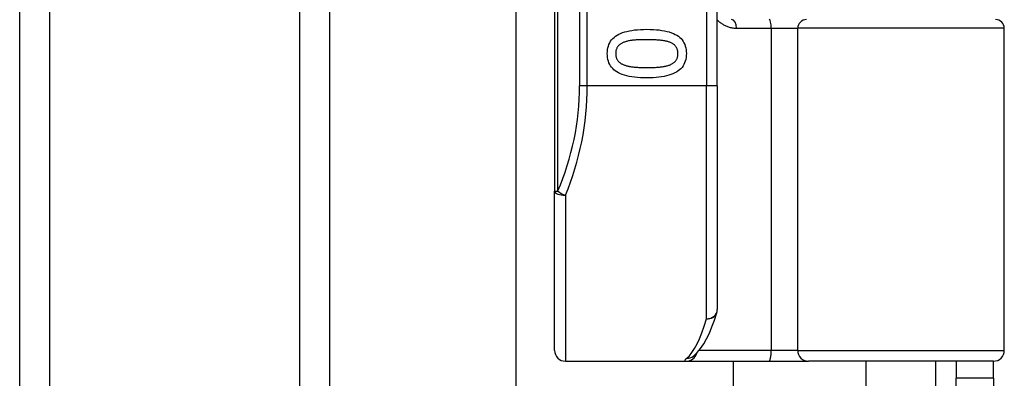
# Model space of a CAD drawing. Header units: inches. Extents: x 5 to 147, y 9 to 79.
# Tile 53 of 95: x 32.871 to 34.658, y 40.494 to 41.144. Entities that reach past the tile are written whole.
import ezdxf

# ---------------------------------------------------------------- set-up
doc = ezdxf.new("R2010")
doc.units = ezdxf.units.IN
doc.header["$MEASUREMENT"] = 0
doc.layers.add('Visible Edges(ANSI)', color=7, linetype='Continuous', lineweight=25)
doc.layers.add('Visible Tangent Edges(ANSI)', color=7, linetype='Continuous', lineweight=25)

msp = doc.modelspace()

# ---------------------------------------------------------------- linework, layer by layer
at = {"layer": 'Visible Edges(ANSI)'}
for p, q in [((32.8715, 25.2076), (32.8715, 58.3415)), ((33.4335, 58.3415), (33.4335, 25.2076)), ((33.842, 42.7157), (33.842, 40.8335)), ((34.1373, 41.0246), (34.1373, 42.5246)), ((33.7724, 28.559), (33.7724, 41.3386)), ((34.658, 40.5443), (34.658, 41.1289)), ((34.1373, 41.0246), (34.1373, 40.6183)), ((33.842, 40.5443), (33.842, 40.8335)), ((33.8617, 40.5246), (34.0811, 40.5246)), ((34.0811, 40.5246), (34.2306, 40.5246)), ((34.0934, 40.5336), (34.0938, 40.534)), ((34.1661, 40.5246), (34.1661, 29.3731)), ((34.2306, 40.5246), (34.3029, 40.5246)), ((34.6383, 40.5246), (34.3029, 40.5246)), ((34.4075, 40.371), (34.4075, 40.5246)), ((34.5335, 40.371), (34.5335, 40.5246)), ((34.5705, 40.5246), (34.5705, 40.4936)), ((34.6385, 40.4936), (34.6385, 40.5246)), ((34.5705, 40.1816), (34.5705, 40.4936)), ((34.6385, 40.4936), (34.5705, 40.4936)), ((34.6385, 40.4936), (34.6385, 40.1816))]:
    msp.add_line(p, q, dxfattribs=at)
at = {"layer": 'Visible Edges(ANSI)', "flags": 128}
for points in [[(33.9377, 41.0828), (33.9378, 41.0865), (33.9381, 41.09), (33.9388, 41.0934), (33.9396, 41.0966), (33.9407, 41.0996), (33.9421, 41.1025), (33.9437, 41.1052), (33.9455, 41.1077), (33.9476, 41.1101), (33.9499, 41.1123), (33.9525, 41.1143), (33.9554, 41.1162), (33.9584, 41.1179), (33.9618, 41.1195), (33.9654, 41.1209), (33.9692, 41.1221), (33.9733, 41.1232), (33.9777, 41.1242), (33.9823, 41.125), (33.9872, 41.1257), (33.9924, 41.1262), (33.9978, 41.1266), (34.0034, 41.1268), (34.0093, 41.1269)], [(34.0093, 41.1269), (34.0154, 41.1268), (34.0212, 41.1266), (34.0267, 41.1262), (34.032, 41.1257), (34.0369, 41.125), (34.0416, 41.1242), (34.046, 41.1232), (34.0502, 41.1221), (34.054, 41.1208), (34.0576, 41.1194), (34.0609, 41.1178), (34.0639, 41.1161), (34.0667, 41.1142), (34.0692, 41.1122), (34.0714, 41.11), (34.0735, 41.1076), (34.0753, 41.1051), (34.0768, 41.1024), (34.0782, 41.0995), (34.0792, 41.0965), (34.0801, 41.0933), (34.0807, 41.0899), (34.081, 41.0864), (34.0811, 41.0828)], [(34.0093, 41.1081), (34.007, 41.1081), (34.0046, 41.1081), (34.0024, 41.108), (34.0002, 41.108), (33.9981, 41.1079), (33.996, 41.1079), (33.994, 41.1078), (33.9921, 41.1077), (33.9903, 41.1076), (33.9885, 41.1075), (33.9868, 41.1074), (33.9851, 41.1072), (33.9835, 41.107), (33.9819, 41.1069), (33.9804, 41.1066), (33.9789, 41.1064), (33.9774, 41.1061), (33.9759, 41.1058), (33.9745, 41.1055), (33.9731, 41.1051), (33.9717, 41.1047), (33.9704, 41.1043), (33.9691, 41.1039), (33.9678, 41.1034)], [(34.0513, 41.1033), (34.0501, 41.1038), (34.0489, 41.1042), (34.0476, 41.1046), (34.0462, 41.105), (34.0448, 41.1053), (34.0434, 41.1056), (34.0419, 41.1059), (34.0403, 41.1062), (34.0387, 41.1065), (34.037, 41.1067), (34.0353, 41.1069), (34.0336, 41.1071), (34.0318, 41.1073), (34.0299, 41.1074), (34.028, 41.1075), (34.0261, 41.1077), (34.0242, 41.1078), (34.0222, 41.1079), (34.0201, 41.1079), (34.018, 41.108), (34.0159, 41.108), (34.0138, 41.1081), (34.0116, 41.1081), (34.0093, 41.1081)], [(33.9678, 41.1034), (33.9666, 41.1029), (33.9655, 41.1025), (33.9644, 41.1019), (33.9634, 41.1014), (33.9624, 41.1008), (33.9615, 41.1002), (33.9606, 41.0995), (33.9597, 41.0988), (33.9589, 41.0981), (33.9582, 41.0974), (33.9575, 41.0966), (33.9568, 41.0958), (33.9562, 41.0949), (33.9556, 41.094), (33.9551, 41.0931), (33.9547, 41.0921), (33.9543, 41.0911), (33.9539, 41.09), (33.9536, 41.0889), (33.9534, 41.0878), (33.9532, 41.0866), (33.9531, 41.0853), (33.953, 41.0841), (33.953, 41.0828)], [(34.0658, 41.0828), (34.0658, 41.084), (34.0657, 41.0852), (34.0656, 41.0864), (34.0654, 41.0876), (34.0652, 41.0887), (34.0649, 41.0898), (34.0646, 41.0908), (34.0642, 41.0918), (34.0638, 41.0928), (34.0633, 41.0937), (34.0628, 41.0946), (34.0622, 41.0954), (34.0616, 41.0962), (34.0609, 41.097), (34.0602, 41.0978), (34.0594, 41.0985), (34.0586, 41.0992), (34.0577, 41.0999), (34.0568, 41.1005), (34.0558, 41.1011), (34.0547, 41.1017), (34.0537, 41.1023), (34.0525, 41.1028), (34.0513, 41.1033)], [(34.0095, 41.0388), (34.0034, 41.0388), (33.9976, 41.0391), (33.9922, 41.0394), (33.9869, 41.04), (33.982, 41.0406), (33.9773, 41.0415), (33.9729, 41.0424), (33.9688, 41.0435), (33.9649, 41.0448), (33.9614, 41.0462), (33.9581, 41.0478), (33.955, 41.0495), (33.9522, 41.0514), (33.9497, 41.0534), (33.9474, 41.0557), (33.9454, 41.058), (33.9436, 41.0605), (33.942, 41.0632), (33.9407, 41.0661), (33.9396, 41.0691), (33.9387, 41.0723), (33.9381, 41.0756), (33.9378, 41.0791), (33.9377, 41.0828)], [(33.953, 41.0828), (33.953, 41.0815), (33.9531, 41.0803), (33.9532, 41.0791), (33.9534, 41.078), (33.9536, 41.0769), (33.9539, 41.0758), (33.9542, 41.0748), (33.9546, 41.0738), (33.955, 41.0728), (33.9555, 41.0719), (33.956, 41.071), (33.9566, 41.0702), (33.9572, 41.0694), (33.9579, 41.0686), (33.9586, 41.0678), (33.9594, 41.0671), (33.9602, 41.0664), (33.9611, 41.0658), (33.9621, 41.0651), (33.963, 41.0645), (33.9641, 41.064), (33.9652, 41.0634), (33.9663, 41.0629), (33.9675, 41.0624)], [(34.0811, 41.0828), (34.081, 41.0791), (34.0807, 41.0755), (34.08, 41.0722), (34.0792, 41.069), (34.078, 41.0659), (34.0767, 41.0631), (34.0751, 41.0604), (34.0732, 41.0579), (34.0711, 41.0555), (34.0687, 41.0533), (34.0661, 41.0513), (34.0633, 41.0494), (34.0602, 41.0477), (34.0568, 41.0462), (34.0532, 41.0448), (34.0494, 41.0435), (34.0453, 41.0424), (34.0409, 41.0414), (34.0363, 41.0406), (34.0314, 41.0399), (34.0263, 41.0394), (34.0209, 41.0391), (34.0153, 41.0388), (34.0095, 41.0388)], [(34.0516, 41.0625), (34.0527, 41.063), (34.0538, 41.0635), (34.0549, 41.0641), (34.0559, 41.0646), (34.0568, 41.0652), (34.0577, 41.0659), (34.0586, 41.0665), (34.0594, 41.0672), (34.0602, 41.0679), (34.0609, 41.0686), (34.0616, 41.0694), (34.0622, 41.0702), (34.0628, 41.071), (34.0633, 41.0719), (34.0638, 41.0728), (34.0642, 41.0737), (34.0646, 41.0747), (34.0649, 41.0758), (34.0652, 41.0768), (34.0654, 41.0779), (34.0656, 41.0791), (34.0657, 41.0803), (34.0658, 41.0815), (34.0658, 41.0828)], [(33.9675, 41.0624), (33.9686, 41.062), (33.9698, 41.0616), (33.9711, 41.0612), (33.9724, 41.0608), (33.9738, 41.0605), (33.9752, 41.0601), (33.9767, 41.0598), (33.9782, 41.0596), (33.9798, 41.0593), (33.9814, 41.059), (33.9831, 41.0588), (33.9848, 41.0586), (33.9866, 41.0585), (33.9884, 41.0583), (33.9903, 41.0581), (33.9922, 41.058), (33.9942, 41.0579), (33.9962, 41.0578), (33.9983, 41.0577), (34.0004, 41.0576), (34.0026, 41.0576), (34.0048, 41.0575), (34.0071, 41.0575), (34.0095, 41.0575)], [(34.0095, 41.0575), (34.0118, 41.0575), (34.0141, 41.0575), (34.0163, 41.0576), (34.0185, 41.0576), (34.0206, 41.0577), (34.0227, 41.0578), (34.0247, 41.0579), (34.0267, 41.058), (34.0286, 41.0581), (34.0305, 41.0583), (34.0323, 41.0585), (34.0341, 41.0586), (34.0358, 41.0588), (34.0375, 41.0591), (34.0391, 41.0593), (34.0407, 41.0596), (34.0422, 41.0599), (34.0437, 41.0602), (34.0451, 41.0605), (34.0465, 41.0609), (34.0478, 41.0613), (34.0491, 41.0617), (34.0504, 41.0621), (34.0516, 41.0625)], [(34.0938, 40.534), (34.1008, 40.5403), (34.107, 40.5476), (34.1126, 40.5559), (34.1178, 40.5652), (34.1228, 40.5755), (34.1275, 40.5868), (34.1321, 40.5992), (34.1364, 40.6125)]]:
    msp.add_lwpolyline(points, dxfattribs=at)
at = {"layer": 'Visible Edges(ANSI)'}
for centre, radius, start, end in [((34.6422, 41.1289), 0.0157, 0, 90), ((34.1176, 40.6183), 0.0197, 342.9585, 0), ((33.8617, 40.5443), 0.0197, 180, 270), ((34.6383, 40.5443), 0.0197, 270, 0)]:
    msp.add_arc(centre, radius, start, end, dxfattribs=at)
at = {"layer": 'Visible Tangent Edges(ANSI)'}
for p, q in [((32.9253, 58.3415), (32.9253, 25.2076)), ((33.3796, 25.2076), (33.3796, 58.3415)), ((33.8478, 40.8335), (33.8478, 42.7157)), ((33.8874, 42.5246), (33.8874, 41.0246)), ((33.9013, 41.0246), (33.9013, 42.5246)), ((34.1176, 42.5246), (34.1176, 41.0246)), ((34.1722, 41.1289), (34.235, 41.1289)), ((34.235, 41.1289), (34.2833, 41.1289)), ((34.235, 41.1289), (34.235, 40.5443)), ((34.658, 41.1289), (34.2833, 41.1289)), ((34.2833, 40.5443), (34.2833, 41.1289)), ((33.9013, 41.0246), (33.8874, 41.0246)), ((34.1176, 41.0246), (33.9013, 41.0246)), ((34.1373, 41.0246), (34.1176, 41.0246)), ((34.1176, 40.6017), (34.1176, 41.0246)), ((33.842, 40.8335), (33.8478, 40.8335)), ((33.8617, 40.8257), (33.8617, 40.5246)), ((34.235, 40.5443), (34.1043, 40.5443)), ((34.2833, 40.5443), (34.235, 40.5443)), ((34.2833, 40.5443), (34.658, 40.5443))]:
    msp.add_line(p, q, dxfattribs=at)
at = {"layer": 'Visible Tangent Edges(ANSI)', "flags": 128}
for points in [[(34.1373, 41.1441), (34.1384, 41.143), (34.1396, 41.1418), (34.1408, 41.1408), (34.1421, 41.1397), (34.1433, 41.1387), (34.1446, 41.1378), (34.1459, 41.1369), (34.1473, 41.136), (34.1487, 41.1352), (34.1501, 41.1344), (34.1515, 41.1337), (34.153, 41.133), (34.1544, 41.1324), (34.1559, 41.1318), (34.1575, 41.1313), (34.159, 41.1308), (34.1606, 41.1304), (34.1622, 41.13), (34.1638, 41.1297), (34.1655, 41.1294), (34.1671, 41.1292), (34.1688, 41.129), (34.1705, 41.1289), (34.1722, 41.1289)], [(34.0818, 40.5301), (34.0813, 40.5296), (34.0808, 40.5292), (34.0803, 40.5288), (34.0799, 40.5284), (34.0795, 40.528), (34.0792, 40.5277), (34.0789, 40.5274), (34.0787, 40.527), (34.0785, 40.5267), (34.0784, 40.5265), (34.0783, 40.5262), (34.0782, 40.526), (34.0782, 40.5257), (34.0783, 40.5255), (34.0783, 40.5254), (34.0785, 40.5252), (34.0786, 40.525), (34.0789, 40.5249), (34.0791, 40.5248), (34.0794, 40.5247), (34.0798, 40.5247), (34.0802, 40.5246), (34.0806, 40.5246), (34.0811, 40.5246)]]:
    msp.add_lwpolyline(points, dxfattribs=at)
at = {"layer": 'Visible Tangent Edges(ANSI)'}
msp.add_arc((33.4071, 41.0246), 0.4803, 336.5561, 0, dxfattribs=at)
for centre, major_axis, ratio, start_param, end_param in [((34.163, 41.1289), (0, 0.0157), 0.580671, 4.712389, 6.283185), ((34.2315, 41.1289), (0, 0.0157), 0.225879, 4.712389, 6.283185), ((34.299, 41.1289), (0, 0.0157), 0.998608, 0, 1.570796), ((33.421, 41.0246), (0, 0.5), 0.96063, 4.303216, 4.712389), ((33.8617, 40.8335), (-0.0197, 0), 0.39785, 0, 1.570796), ((33.8617, 40.8335), (-0.0181, 0.0078), 0.369668, 0.864875, 1.72975), ((34.1176, 40.6183), (0.0197, 0), 0.845842, 4.712389, 6.283185), ((34.1176, 40.6183), (0.0188, -0.0058), 0.834757, 4.962887, 6.283185), ((34.0681, 41.0246), (0, -0.5), 0.185699, 0.148494, 0.562654), ((34.0811, 40.5443), (0, -0.0197), 0.985236, 0, 1.320384), ((34.2306, 40.5443), (0, -0.0197), 0.225879, 0, 1.570796), ((34.3029, 40.5443), (0, -0.0197), 0.998608, 4.712389, 6.283185), ((34.0818, 40.5495), (0.012, -0.0156), 0.971402, 5.610492, 6.283185)]:
    msp.add_ellipse(centre, major_axis=major_axis, ratio=ratio, start_param=start_param, end_param=end_param, dxfattribs=at)

doc.saveas('drawing.dxf')
